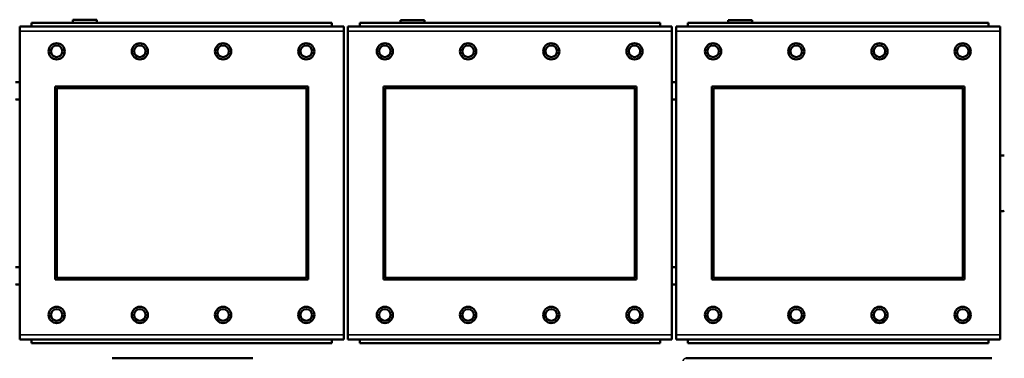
# Model space of a CAD drawing. Header units: inches. Extents: x -32 to 29.2, y -14.4 to 22.6.
# Tile 80 of 256: x -13.6 to -11.4, y -7.8 to -7.1. Entities that reach past the tile are written whole.
import ezdxf

# ---------------------------------------------------------------- set-up
doc = ezdxf.new("R2010")
doc.units = ezdxf.units.IN
doc.header["$MEASUREMENT"] = 0
doc.layers.add('Visible (ANSI)', color=7, linetype='Continuous', lineweight=50)
doc.layers.add('Visible Narrow (ANSI)', color=7, linetype='Continuous', lineweight=35)

msp = doc.modelspace()

# ---------------------------------------------------------------- linework, layer by layer
at = {"layer": 'Visible (ANSI)'}
for p, q in [((-13.4561, -7.0783), (-13.4561, -7.0716)), ((-13.4561, -7.0716), (-13.4041, -7.0716)), ((-13.4041, -7.0716), (-13.4041, -7.0783)), ((-12.8698, -7.0863), (-13.5708, -7.0863)), ((-13.5708, -7.0963), (-13.5708, -7.0863)), ((-12.8953, -7.0783), (-13.5453, -7.0783)), ((-13.5453, -7.0863), (-13.5453, -7.0783)), ((-12.8953, -7.0783), (-12.8953, -7.0863)), ((-12.8698, -7.0863), (-12.8698, -7.0963)), ((-12.1598, -7.0863), (-12.8608, -7.0863)), ((-12.8608, -7.0963), (-12.8608, -7.0863)), ((-12.1853, -7.0783), (-12.8353, -7.0783)), ((-12.8353, -7.0863), (-12.8353, -7.0783)), ((-12.7471, -7.0783), (-12.7471, -7.0726)), ((-12.7471, -7.0726), (-12.6951, -7.0726)), ((-12.6951, -7.0726), (-12.6951, -7.0783)), ((-12.1853, -7.0783), (-12.1853, -7.0863)), ((-12.1598, -7.0863), (-12.1598, -7.0963)), ((-11.4498, -7.0863), (-12.1508, -7.0863)), ((-12.1508, -7.0963), (-12.1508, -7.0863)), ((-11.4753, -7.0783), (-12.1253, -7.0783)), ((-12.1253, -7.0863), (-12.1253, -7.0783)), ((-12.0381, -7.0783), (-12.0381, -7.0726)), ((-12.0381, -7.0726), (-11.9861, -7.0726)), ((-11.9861, -7.0726), (-11.9861, -7.0783)), ((-11.4753, -7.0783), (-11.4753, -7.0863)), ((-11.4498, -7.0863), (-11.4498, -7.0963)), ((-13.5708, -7.0963), (-13.5708, -7.7533)), ((-12.8698, -7.7533), (-12.8698, -7.0963)), ((-12.8608, -7.0963), (-12.8608, -7.7533)), ((-12.1598, -7.7533), (-12.1598, -7.0963)), ((-12.1508, -7.0963), (-12.1508, -7.7533)), ((-11.4498, -7.7533), (-11.4498, -7.0963)), ((-13.4938, -7.6333), (-13.4938, -7.2163)), ((-13.4938, -7.2163), (-12.9468, -7.2163)), ((-13.4902, -7.2199), (-12.9504, -7.2199)), ((-13.4902, -7.6297), (-13.4902, -7.2199)), ((-12.9504, -7.2199), (-12.9504, -7.6297)), ((-12.9468, -7.2163), (-12.9468, -7.6333)), ((-12.7838, -7.6333), (-12.7838, -7.2163)), ((-12.7838, -7.2163), (-12.2368, -7.2163)), ((-12.7802, -7.2199), (-12.2404, -7.2199)), ((-12.7802, -7.6297), (-12.7802, -7.2199)), ((-12.2404, -7.2199), (-12.2404, -7.6297)), ((-12.2368, -7.2163), (-12.2368, -7.6333)), ((-12.0738, -7.6333), (-12.0738, -7.2163)), ((-12.0738, -7.2163), (-11.5268, -7.2163)), ((-12.0702, -7.2199), (-11.5304, -7.2199)), ((-12.0702, -7.6297), (-12.0702, -7.2199)), ((-11.5304, -7.2199), (-11.5304, -7.6297)), ((-11.5268, -7.2163), (-11.5268, -7.6333)), ((-12.9468, -7.6333), (-13.4938, -7.6333)), ((-12.9504, -7.6297), (-13.4902, -7.6297)), ((-12.2368, -7.6333), (-12.7838, -7.6333)), ((-12.2404, -7.6297), (-12.7802, -7.6297)), ((-11.5268, -7.6333), (-12.0738, -7.6333)), ((-11.5304, -7.6297), (-12.0702, -7.6297)), ((-13.5708, -7.7633), (-13.5708, -7.7533)), ((-13.5708, -7.7633), (-12.8698, -7.7633)), ((-13.5453, -7.7633), (-13.5453, -7.7713)), ((-12.8953, -7.7713), (-13.5453, -7.7713)), ((-12.8953, -7.7713), (-12.8953, -7.7633)), ((-12.8698, -7.7533), (-12.8698, -7.7633)), ((-12.8608, -7.7633), (-12.8608, -7.7533)), ((-12.8608, -7.7633), (-12.1598, -7.7633)), ((-12.8353, -7.7633), (-12.8353, -7.7713)), ((-12.1853, -7.7713), (-12.8353, -7.7713)), ((-12.1853, -7.7713), (-12.1853, -7.7633)), ((-12.1598, -7.7533), (-12.1598, -7.7633)), ((-12.1508, -7.7633), (-12.1508, -7.7533)), ((-12.1508, -7.7633), (-11.4498, -7.7633)), ((-12.1253, -7.7633), (-12.1253, -7.7713)), ((-11.4753, -7.7713), (-12.1253, -7.7713)), ((-11.4753, -7.7713), (-11.4753, -7.7633)), ((-11.4498, -7.7533), (-11.4498, -7.7633)), ((-13.0665, -7.8037), (-13.3704, -7.8037)), ((-11.6465, -7.8037), (-11.9504, -7.8037))]:
    msp.add_line(p, q, dxfattribs=at)
for centre, radius in [((-13.4908, -7.1399), 0.0175), ((-13.4908, -7.1399), 0.0125), ((-13.3108, -7.1399), 0.0175), ((-13.3108, -7.1399), 0.0125), ((-13.1308, -7.1399), 0.0175), ((-13.1308, -7.1399), 0.0125), ((-12.9508, -7.1399), 0.0175), ((-12.9508, -7.1399), 0.0125), ((-12.7808, -7.1399), 0.0175), ((-12.7808, -7.1399), 0.0125), ((-12.6008, -7.1399), 0.0175), ((-12.6008, -7.1399), 0.0125), ((-12.4208, -7.1399), 0.0175), ((-12.4208, -7.1399), 0.0125), ((-12.2408, -7.1399), 0.0175), ((-12.2408, -7.1399), 0.0125), ((-12.0708, -7.1399), 0.0175), ((-12.0708, -7.1399), 0.0125), ((-11.8908, -7.1399), 0.0175), ((-11.8908, -7.1399), 0.0125), ((-11.7108, -7.1399), 0.0175), ((-11.7108, -7.1399), 0.0125), ((-11.5308, -7.1399), 0.0175), ((-11.5308, -7.1399), 0.0125), ((-13.4908, -7.7099), 0.0175), ((-13.4908, -7.7099), 0.0125), ((-13.3108, -7.7099), 0.0175), ((-13.3108, -7.7099), 0.0125), ((-13.1308, -7.7099), 0.0175), ((-13.1308, -7.7099), 0.0125), ((-12.9508, -7.7099), 0.0175), ((-12.9508, -7.7099), 0.0125), ((-12.7808, -7.7099), 0.0175), ((-12.7808, -7.7099), 0.0125), ((-12.6008, -7.7099), 0.0175), ((-12.6008, -7.7099), 0.0125), ((-12.4208, -7.7099), 0.0175), ((-12.4208, -7.7099), 0.0125), ((-12.2408, -7.7099), 0.0175), ((-12.2408, -7.7099), 0.0125), ((-12.0708, -7.7099), 0.0175), ((-12.0708, -7.7099), 0.0125), ((-11.8908, -7.7099), 0.0175), ((-11.8908, -7.7099), 0.0125), ((-11.7108, -7.7099), 0.0175), ((-11.7108, -7.7099), 0.0125), ((-11.5308, -7.7099), 0.0175), ((-11.5308, -7.7099), 0.0125)]:
    msp.add_circle(centre, radius, dxfattribs=at)
for centre, radius, start, end in [((-13.5751, -7.2253), 0.019, 76.8578, 104.2596), ((-12.155, -7.2253), 0.019, 77.2601, 104.6645), ((-13.5751, -7.2253), 0.019, 255.7404, 283.1422), ((-12.155, -7.2253), 0.019, 255.3355, 282.7399), ((-11.445, -7.4253), 0.06, 85.9286, 94.5311), ((-11.445, -7.4253), 0.06, 265.4689, 274.0714), ((-13.5751, -7.6253), 0.019, 76.8578, 104.2596), ((-12.155, -7.6253), 0.019, 77.2601, 104.6645), ((-13.5751, -7.6253), 0.019, 255.7404, 283.1422), ((-12.155, -7.6253), 0.019, 255.3355, 282.7399)]:
    msp.add_arc(centre, radius, start, end, dxfattribs=at)
for points, knots in [([(-11.9504, -7.8037), (-11.954, -7.8037), (-11.9576, -7.8037), (-11.9612, -7.8037), (-11.9944, -7.8037), (-12.0281, -7.8037), (-12.059, -7.8037), (-12.0859, -7.8037), (-12.1115, -7.8037), (-12.1249, -7.8037), (-12.1265, -7.8037), (-12.1279, -7.8037), (-12.1292, -7.8037)], [0, 0, 0, 0, 0.0272471, 0.0272471, 0.0272471, 0.2790553, 0.2790553, 0.2790553, 0.4988354, 0.4988354, 0.4988354, 0.5252205, 0.5252205, 0.5252205, 0.5252205]), ([(-11.4678, -7.8037), (-11.4827, -7.8037), (-11.5243, -7.8037), (-11.5649, -7.8037), (-11.5914, -7.8037), (-11.6193, -7.8037), (-11.6465, -7.8037)], [-0.5252205, -0.5252205, -0.5252205, -0.5252205, -0.20743, -0.20743, -0.20743, 0, 0, 0, 0])]:
    msp.add_open_spline(points, degree=3, knots=knots, dxfattribs=at)
at = {"layer": 'Visible Narrow (ANSI)'}
for p, q in [((-13.5708, -7.0963), (-12.8698, -7.0963)), ((-12.8608, -7.0963), (-12.1598, -7.0963)), ((-12.1508, -7.0963), (-11.4498, -7.0963)), ((-12.8698, -7.7533), (-13.5708, -7.7533)), ((-12.1598, -7.7533), (-12.8608, -7.7533)), ((-11.4498, -7.7533), (-12.1508, -7.7533))]:
    msp.add_line(p, q, dxfattribs=at)
msp.add_open_spline([(-12.1357, -7.809), (-12.1355, -7.8084), (-12.1353, -7.8078), (-12.1348, -7.8068), (-12.1344, -7.8063), (-12.1338, -7.8056), (-12.1336, -7.8053), (-12.1332, -7.805), (-12.133, -7.8049), (-12.1327, -7.8046), (-12.1324, -7.8045), (-12.1318, -7.8042), (-12.1313, -7.804), (-12.1303, -7.8037), (-12.1298, -7.8037), (-12.1292, -7.8037)], degree=3, knots=[-0.00012419, -0.00012419, -0.00012419, -0.00012419, 0.00449537, 0.00449537, 0.00977487, 0.00977487, 0.01307456, 0.01307456, 0.0147244, 0.0147244, 0.01736415, 0.01736415, 0.02158775, 0.02158775, 0.02627331, 0.02627331, 0.02627331, 0.02627331], dxfattribs=at)

doc.saveas('drawing.dxf')
